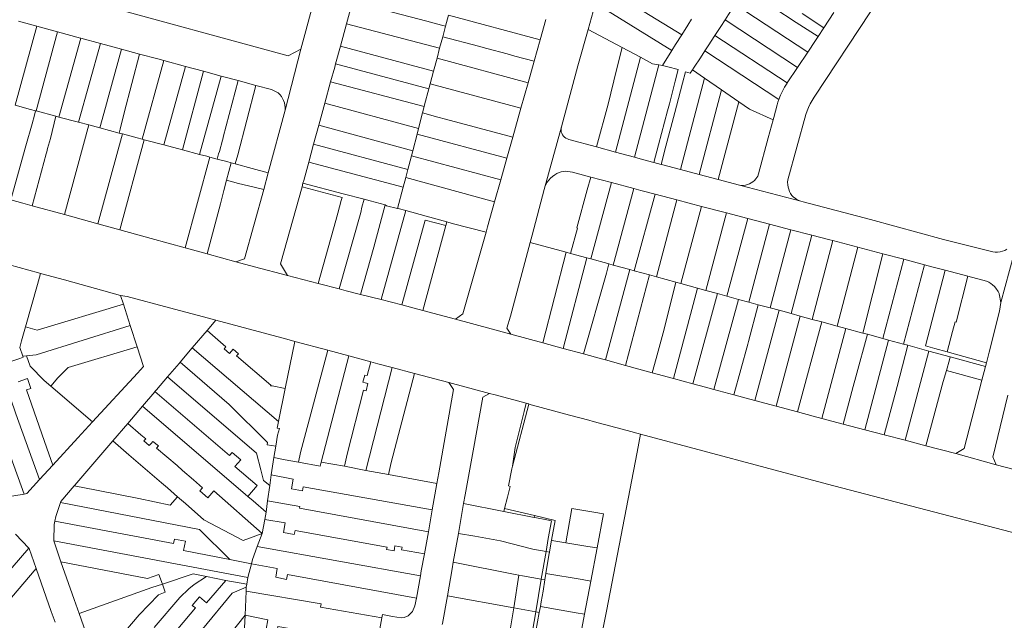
# Model space of a CAD drawing. Header units: metres. Extents: x 151449 to 154753, y 463150 to 465307.
# Tile 27 of 52: x 153570 to 153836, y 463412 to 463574. Entities that reach past the tile are written whole.
import ezdxf

# ---------------------------------------------------------------- set-up
doc = ezdxf.new("R2010")
doc.units = ezdxf.units.M
doc.layers.add('B-PV-KG-GRENS_PERCEEL-G', color=211, linetype='Continuous', lineweight=9)

msp = doc.modelspace()

# ---------------------------------------------------------------- linework, layer by layer
at = {"layer": 'B-PV-KG-GRENS_PERCEEL-G', "flags": 128}
for points in [[(153654.753, 463599.589), (153647.106, 463570.963), (153645.807, 463565.991)], [(153784.532, 463553.017), (153799.7, 463576.134), (153813.118, 463596.756), (153814.04, 463597.8), (153814.661, 463598.393), (153815.131, 463598.683), (153815.501, 463598.866), (153815.876, 463598.988), (153816.245, 463599.055)], [(153549.587, 463592.07), (153551.494, 463588.619), (153590.188, 463578.436), (153642.396, 463564.242), (153645.807, 463565.991)], [(153728.423, 463582.448), (153748.702, 463569.937)], [(153658.132, 463572.884), (153659.747, 463578.788)], [(153679.817, 463573.599), (153659.747, 463578.788)], [(153724.785, 463576.195), (153723.429, 463571.349)], [(153725.763, 463578.214), (153746.061, 463565.692)], [(153763.162, 463578.114), (153761.379, 463575.435), (153760.412, 463573.938)], [(153763.162, 463578.114), (153782.787, 463565.259)], [(153773.567, 463577.233), (153779.674, 463573.284)], [(153569.489, 463573.563), (153574.444, 463572.218)], [(153679.817, 463573.599), (153683.817, 463572.503)], [(153684.886, 463572.266), (153685.66, 463575.188)], [(153685.66, 463575.188), (153710.444, 463568.529)], [(153712.002, 463574.071), (153710.444, 463568.529)], [(153748.702, 463569.937), (153750.32, 463572.537), (153751.364, 463574.169)], [(153760.412, 463573.938), (153759.25, 463572.137), (153757.681, 463569.748)], [(153760.412, 463573.938), (153780.01, 463561.101)], [(153779.674, 463573.284), (153785.586, 463569.461)], [(153781.227, 463575.644), (153787.118, 463571.784)], [(153787.118, 463571.784), (153789.848, 463575.921)], [(153574.444, 463572.218), (153568.634, 463550.891)], [(153574.254, 463549.343), (153580.029, 463570.702)], [(153574.444, 463572.218), (153580.029, 463570.702)], [(153580.029, 463570.702), (153586.233, 463569.018), (153586.311, 463568.997)], [(153656.469, 463566.801), (153658.132, 463572.884)], [(153683.297, 463566.27), (153658.132, 463572.884)], [(153683.817, 463572.503), (153684.886, 463572.266)], [(153684.13, 463569.413), (153684.886, 463572.266)], [(153723.429, 463571.349), (153720.68, 463561.519), (153716.181, 463545.018)], [(153723.429, 463571.349), (153732.642, 463566.465)], [(153785.586, 463569.461), (153787.118, 463571.784)], [(153580.433, 463547.692), (153586.311, 463568.997)], [(153586.311, 463568.997), (153591.646, 463567.565)], [(153683.297, 463566.27), (153684.13, 463569.413)], [(153693.798, 463566.834), (153684.13, 463569.413)], [(153710.444, 463568.529), (153708.833, 463562.798)], [(153746.061, 463565.692), (153747.063, 463567.303), (153748.702, 463569.937)], [(153757.681, 463569.748), (153755.841, 463566.946), (153754.963, 463565.552)], [(153757.681, 463569.748), (153777.232, 463556.944)], [(153782.787, 463565.259), (153784.863, 463568.366), (153785.586, 463569.461)], [(153591.646, 463567.565), (153585.689, 463546.287)], [(153591.646, 463567.565), (153597.364, 463566.03)], [(153593.884, 463553.62), (153597.364, 463566.03)], [(153597.364, 463566.03), (153602.238, 463564.722)], [(153645.807, 463565.991), (153641.522, 463549.588)], [(153655.179, 463562.086), (153656.469, 463566.801)], [(153656.469, 463566.801), (153681.661, 463560.095)], [(153682.594, 463563.617), (153683.297, 463566.27)], [(153696.021, 463566.227), (153693.798, 463566.834)], [(153701.5, 463564.743), (153696.021, 463566.227)], [(153732.642, 463566.465), (153731.046, 463560.425), (153728.798, 463551.206), (153725.705, 463539.595)], [(153732.642, 463566.465), (153737.606, 463563.833)], [(153743.543, 463561.645), (153746.061, 463565.692)], [(153754.963, 463565.552), (153753.81, 463563.721), (153752.07, 463561.131), (153751.604, 463560.437)], [(153754.963, 463565.552), (153774.949, 463552.462)], [(153602.238, 463564.722), (153598.083, 463548.838)], [(153602.238, 463564.722), (153607.133, 463563.408), (153608.756, 463562.969)], [(153602.955, 463541.678), (153608.756, 463562.969)], [(153608.756, 463562.969), (153614.595, 463561.391)], [(153681.661, 463560.095), (153682.594, 463563.617)], [(153682.594, 463563.617), (153707.176, 463556.9)], [(153701.5, 463564.743), (153703.62, 463564.163)], [(153708.833, 463562.798), (153703.62, 463564.163)], [(153708.833, 463562.798), (153707.176, 463556.9)], [(153737.606, 463563.833), (153730.833, 463538.205)], [(153737.606, 463563.833), (153740.851, 463562.076), (153742.554, 463561.796)], [(153780.01, 463561.101), (153782.787, 463565.259)], [(153614.595, 463561.391), (153608.813, 463540.13)], [(153613.785, 463538.816), (153619.46, 463560.076)], [(153614.595, 463561.391), (153619.46, 463560.076)], [(153619.46, 463560.076), (153624.271, 463558.776)], [(153653.84, 463557.177), (153654.934, 463561.189), (153655.179, 463562.086)], [(153680.386, 463555.286), (153655.179, 463562.086)], [(153680.742, 463556.629), (153681.661, 463560.095)], [(153742.554, 463561.796), (153735.951, 463536.818)], [(153743.543, 463561.645), (153742.554, 463561.796)], [(153744.898, 463549.405), (153745.377, 463551.216), (153746.937, 463557.424), (153747.76, 463560.503), (153744.947, 463561.265), (153743.543, 463561.645)], [(153751.604, 463560.437), (153751.029, 463559.582), (153749.752, 463559.948), (153748.925, 463556.871), (153747.293, 463550.656), (153746.826, 463548.888)], [(153754.868, 463558.184), (153751.604, 463560.437)], [(153777.232, 463556.944), (153780.01, 463561.101)], [(153624.271, 463558.776), (153618.447, 463537.583)], [(153624.271, 463558.776), (153628.871, 463557.533)], [(153624.805, 463542.215), (153628.871, 463557.533)], [(153628.871, 463557.533), (153633.652, 463556.24)], [(153754.868, 463558.184), (153748.337, 463533.498)], [(153759.483, 463554.998), (153754.868, 463558.184)], [(153628.796, 463537.471), (153633.652, 463556.24)], [(153639.651, 463554.207), (153638.945, 463554.621), (153637.875, 463555.099), (153633.652, 463556.24)], [(153652.28, 463551.457), (153653.84, 463557.177)], [(153653.84, 463557.177), (153679.121, 463550.498)], [(153679.121, 463550.498), (153679.242, 463550.966), (153680.386, 463555.286)], [(153680.386, 463555.286), (153680.742, 463556.629)], [(153705.258, 463550.078), (153680.742, 463556.629)], [(153707.176, 463556.9), (153705.258, 463550.078)], [(153759.483, 463554.998), (153753.436, 463532.134)], [(153764.112, 463551.816), (153759.483, 463554.998)], [(153777.163, 463556.84), (153776.516, 463555.795), (153775.93, 463554.715), (153775.407, 463553.602), (153774.949, 463552.462)], [(153777.163, 463556.84), (153777.232, 463556.944)], [(153593.884, 463553.62), (153592.963, 463550.291)], [(153641.522, 463549.588), (153641.543, 463550.234), (153641.487, 463550.879), (153641.355, 463551.512), (153641.148, 463552.125), (153640.87, 463552.709), (153640.524, 463553.256), (153640.116, 463553.757), (153639.651, 463554.207)], [(153774.949, 463552.462), (153774.691, 463551.723), (153774.461, 463550.975)], [(153784.532, 463553.017), (153783.971, 463552.141), (153783.461, 463551.234), (153783.004, 463550.3), (153782.601, 463549.341), (153782.254, 463548.36)], [(153568.634, 463550.891), (153572.735, 463549.749)], [(153572.735, 463549.749), (153574.127, 463549.377)], [(153573.802, 463548.159), (153574.127, 463549.377)], [(153574.127, 463549.377), (153574.254, 463549.343)], [(153574.254, 463549.343), (153579.626, 463547.908)], [(153591.438, 463544.751), (153592.963, 463550.291)], [(153641.522, 463549.588), (153636.992, 463532.628)], [(153650.642, 463545.45), (153652.28, 463551.457)], [(153677.597, 463544.595), (153652.28, 463551.457)], [(153678.696, 463548.854), (153679.121, 463550.498)], [(153705.258, 463550.078), (153703.06, 463542.256)], [(153744.898, 463549.405), (153742.456, 463540.168)], [(153764.112, 463551.816), (153758.544, 463530.767)], [(153773.399, 463546.969), (153766.999, 463549.811), (153764.112, 463551.816)], [(153773.559, 463547.572), (153774.461, 463550.975)], [(153573.189, 463545.843), (153573.802, 463548.159)], [(153578.14, 463541.926), (153579.626, 463547.908)], [(153579.626, 463547.908), (153580.433, 463547.692)], [(153580.433, 463547.692), (153585.689, 463546.287)], [(153598.083, 463548.838), (153596.948, 463544.427)], [(153677.597, 463544.595), (153678.696, 463548.854)], [(153682.811, 463547.662), (153678.696, 463548.854)], [(153684.918, 463547.108), (153682.811, 463547.662)], [(153684.918, 463547.108), (153703.06, 463542.256)], [(153744.415, 463539.774), (153746.826, 463548.888)], [(153768.715, 463530.979), (153769.252, 463531.721), (153769.492, 463532.316), (153772.101, 463542.067), (153773.399, 463546.969)], [(153773.399, 463546.969), (153773.559, 463547.572)], [(153777.375, 463530.675), (153782.254, 463548.36)], [(153573.189, 463545.843), (153571.507, 463539.914)], [(153581.883, 463521.323), (153588.462, 463545.547)], [(153585.689, 463546.287), (153588.462, 463545.547)], [(153588.462, 463545.547), (153591.438, 463544.751)], [(153591.438, 463544.751), (153596.662, 463543.355)], [(153596.948, 463544.427), (153596.662, 463543.355)], [(153649.242, 463540.317), (153650.642, 463545.45)], [(153650.642, 463545.45), (153676.036, 463538.553)], [(153677.206, 463543.083), (153677.597, 463544.595)], [(153711.498, 463528.117), (153716.181, 463545.018)], [(153716.181, 463545.018), (153716.105, 463544.584), (153716.099, 463544.143), (153716.162, 463543.706), (153716.294, 463543.286), (153716.491, 463542.891), (153716.748, 463542.532), (153717.058, 463542.219), (153717.414, 463541.959), (153717.807, 463541.758), (153718.226, 463541.622)], [(153577.36, 463539.176), (153578.14, 463541.926)], [(153590.932, 463518.836), (153597.586, 463543.109)], [(153596.662, 463543.355), (153597.586, 463543.109)], [(153603.482, 463541.538), (153596.896, 463517.197)], [(153597.586, 463543.109), (153601.588, 463542.039), (153602.955, 463541.678)], [(153602.955, 463541.678), (153603.482, 463541.538)], [(153603.482, 463541.538), (153608.813, 463540.13)], [(153623.767, 463538.415), (153624.588, 463541.421)], [(153624.805, 463542.215), (153624.771, 463542.09), (153624.588, 463541.421)], [(153676.036, 463538.553), (153677.206, 463543.083)], [(153677.206, 463543.083), (153701.449, 463536.527)], [(153703.06, 463542.256), (153701.449, 463536.527)], [(153718.226, 463541.622), (153725.705, 463539.595)], [(153571.331, 463539.258), (153567.451, 463525.263)], [(153571.331, 463539.258), (153571.507, 463539.914)], [(153577.36, 463539.176), (153577.156, 463538.295)], [(153608.813, 463540.13), (153613.785, 463538.816)], [(153613.785, 463538.816), (153618.447, 463537.583)], [(153647.934, 463535.52), (153649.242, 463540.317)], [(153674.737, 463533.549), (153649.242, 463540.317)], [(153725.705, 463539.595), (153730.833, 463538.205)], [(153742.456, 463540.168), (153741.197, 463535.407)], [(153744.415, 463539.774), (153743.123, 463534.892)], [(153573.194, 463523.711), (153577.004, 463537.732)], [(153577.156, 463538.295), (153577.004, 463537.732)], [(153614.532, 463512.333), (153621.157, 463536.867)], [(153618.447, 463537.583), (153620.4, 463537.067), (153621.157, 463536.867)], [(153621.157, 463536.867), (153623.208, 463536.325)], [(153623.582, 463537.74), (153623.208, 463536.325)], [(153623.208, 463536.325), (153625.768, 463535.648)], [(153623.767, 463538.415), (153623.582, 463537.74)], [(153628.072, 463535.028), (153628.796, 463537.471)], [(153674.737, 463533.549), (153675, 463534.54), (153675.685, 463537.193)], [(153675.685, 463537.193), (153676.036, 463538.553)], [(153699.81, 463530.695), (153675.685, 463537.193)], [(153701.449, 463536.527), (153699.81, 463530.695)], [(153730.833, 463538.205), (153735.951, 463536.818)], [(153735.951, 463536.818), (153738.145, 463536.223), (153741.197, 463535.407)], [(153625.733, 463530.66), (153626.925, 463535.337)], [(153625.768, 463535.648), (153626.925, 463535.337)], [(153626.925, 463535.337), (153628.072, 463535.028)], [(153628.072, 463535.028), (153632.656, 463533.795)], [(153632.656, 463533.795), (153636.992, 463532.628)], [(153646.581, 463530.56), (153647.934, 463535.52)], [(153647.934, 463535.52), (153673.462, 463528.743)], [(153674.144, 463531.315), (153674.737, 463533.549)], [(153743.123, 463534.892), (153741.197, 463535.407)], [(153743.248, 463534.859), (153743.123, 463534.892)], [(153743.248, 463534.859), (153748.337, 463533.498)], [(153748.337, 463533.498), (153753.436, 463532.134)], [(153636.992, 463532.628), (153635.8, 463528.123)], [(153673.462, 463528.743), (153674.144, 463531.315)], [(153674.144, 463531.315), (153698.146, 463524.772)], [(153714.993, 463532.436), (153714.38, 463532.071), (153713.807, 463531.646), (153713.28, 463531.165), (153712.804, 463530.634), (153712.384, 463530.057), (153712.024, 463529.442), (153711.727, 463528.793), (153711.498, 463528.117)], [(153719.164, 463532.761), (153718.57, 463532.908), (153717.965, 463532.992), (153717.353, 463533.01), (153716.743, 463532.962), (153716.142, 463532.85), (153715.557, 463532.674), (153714.993, 463532.436)], [(153724.146, 463531.434), (153719.164, 463532.761)], [(153720.401, 463517.712), (153723.192, 463527.992), (153724.146, 463531.434)], [(153724.146, 463531.434), (153729.713, 463529.95)], [(153753.436, 463532.134), (153758.544, 463530.767)], [(153758.544, 463530.767), (153764.279, 463529.233)], [(153764.279, 463529.233), (153764.831, 463529.187), (153765.384, 463529.204), (153765.932, 463529.285), (153766.467, 463529.427), (153766.982, 463529.63), (153767.47, 463529.89), (153767.926, 463530.205), (153768.343, 463530.569), (153768.715, 463530.979)], [(153625.005, 463527.803), (153625.733, 463530.66)], [(153628.961, 463529.725), (153625.733, 463530.66)], [(153635.8, 463528.123), (153630.557, 463509.365), (153628.245, 463508.539)], [(153635.8, 463528.123), (153631.624, 463529.101), (153628.961, 463529.725)], [(153646.106, 463528.846), (153640.321, 463507.98), (153642.149, 463504.851)], [(153646.372, 463529.806), (153646.106, 463528.846)], [(153646.106, 463528.846), (153656.923, 463525.948)], [(153646.581, 463530.56), (153646.372, 463529.806)], [(153662.879, 463525.466), (153657.192, 463526.961), (153646.372, 463529.806)], [(153671.941, 463523.006), (153673.462, 463528.743)], [(153699.81, 463530.695), (153698.146, 463524.772)], [(153707.733, 463513.759), (153708.262, 463515.763), (153711.498, 463528.117)], [(153724.149, 463509.321), (153729.713, 463529.95)], [(153729.713, 463529.95), (153735.763, 463528.338)], [(153735.763, 463528.338), (153730.197, 463507.681)], [(153735.763, 463528.338), (153737.65, 463527.835), (153741.543, 463526.817)], [(153780.893, 463524.954), (153764.279, 463529.233)], [(153777.375, 463530.675), (153777.329, 463530.037), (153777.355, 463529.398), (153777.45, 463528.766), (153777.615, 463528.148), (153777.847, 463527.553), (153778.144, 463526.986), (153778.501, 463526.456)], [(153625.005, 463527.803), (153624.042, 463524.242)], [(153656.923, 463525.948), (153656.705, 463525.134)], [(153662.308, 463523.296), (153662.879, 463525.466)], [(153664.51, 463525.037), (153662.879, 463525.466)], [(153735.846, 463506.134), (153741.543, 463526.817)], [(153741.543, 463526.817), (153747.351, 463525.299)], [(153778.501, 463526.456), (153778.914, 463526.062), (153779.364, 463525.712), (153779.848, 463525.408), (153780.359, 463525.155), (153780.893, 463524.954)], [(153573.194, 463523.711), (153570.669, 463524.405), (153567.451, 463525.263)], [(153581.883, 463521.323), (153573.194, 463523.711)], [(153624.042, 463524.242), (153620.487, 463510.685)], [(153656.705, 463525.134), (153655.788, 463521.714)], [(153661.985, 463521.913), (153662.308, 463523.296)], [(153664.51, 463525.037), (153668.549, 463523.949)], [(153668.549, 463523.949), (153665.512, 463512.466)], [(153668.977, 463523.706), (153668.549, 463523.949)], [(153671.941, 463523.006), (153668.977, 463523.706)], [(153672.077, 463522.974), (153671.941, 463523.006)], [(153674.12, 463522.406), (153672.077, 463522.974)], [(153698.146, 463524.772), (153696.248, 463518.021), (153695.83, 463516.552)], [(153747.351, 463525.299), (153741.911, 463504.472)], [(153747.351, 463525.299), (153754.078, 463523.541)], [(153748.433, 463502.686), (153754.078, 463523.541)], [(153754.078, 463523.541), (153760.816, 463521.779)], [(153781.523, 463524.792), (153780.893, 463524.954)], [(153781.523, 463524.792), (153799.69, 463519.974), (153819.421, 463514.602), (153832.746, 463511.207)], [(153590.932, 463518.836), (153581.883, 463521.323)], [(153655.243, 463519.678), (153655.788, 463521.714)], [(153661.985, 463521.913), (153656.132, 463501.232)], [(153674.12, 463522.406), (153667.532, 463498.364)], [(153685.236, 463519.317), (153679.658, 463520.867), (153674.12, 463522.406)], [(153760.816, 463521.779), (153755.255, 463500.817)], [(153760.816, 463521.779), (153766.53, 463520.286)], [(153766.53, 463520.286), (153760.897, 463499.255)], [(153766.53, 463520.286), (153772.385, 463518.755)], [(153596.896, 463517.197), (153590.932, 463518.836)], [(153655.243, 463519.678), (153650.491, 463502.692)], [(153679.374, 463519.833), (153673.076, 463496.906)], [(153684.969, 463518.333), (153678.746, 463495.391)], [(153679.374, 463519.833), (153684.969, 463518.333)], [(153685.236, 463519.317), (153684.969, 463518.333)], [(153695.83, 463516.552), (153686.656, 463518.922), (153685.236, 463519.317)], [(153720.556, 463517.671), (153718.664, 463510.804)], [(153720.556, 463517.671), (153720.401, 463517.712)], [(153766.862, 463497.645), (153772.385, 463518.755)], [(153772.385, 463518.755), (153778.205, 463517.234)], [(153614.532, 463512.333), (153605.315, 463514.883), (153596.896, 463517.197)], [(153695.83, 463516.552), (153691.151, 463500.125), (153689.575, 463494.511)], [(153778.205, 463517.234), (153772.601, 463496.101)], [(153778.205, 463517.234), (153783.908, 463515.743)], [(153778.285, 463494.56), (153783.908, 463515.743)], [(153783.908, 463515.743), (153788.729, 463514.483), (153789.519, 463514.275)], [(153839.603, 463514.879), (153834.963, 463497.544)], [(153620.487, 463510.685), (153614.532, 463512.333)], [(153665.512, 463512.466), (153661.918, 463499.74)], [(153702.543, 463488.952), (153701.468, 463490.648), (153702.474, 463493.842), (153707.733, 463513.759)], [(153707.733, 463513.759), (153717.448, 463511.133)], [(153789.519, 463514.275), (153783.991, 463492.992)], [(153789.519, 463514.275), (153796.313, 463512.489)], [(153790.726, 463491.161), (153796.313, 463512.489)], [(153796.313, 463512.489), (153803.087, 463510.709)], [(153628.245, 463508.539), (153620.487, 463510.685)], [(153717.448, 463511.133), (153711.137, 463486.627)], [(153716.711, 463485.119), (153723.095, 463509.606)], [(153717.448, 463511.133), (153718.664, 463510.804)], [(153718.664, 463510.804), (153723.095, 463509.606)], [(153723.095, 463509.606), (153724.149, 463509.321)], [(153803.087, 463510.709), (153797.618, 463489.287)], [(153803.087, 463510.709), (153808.738, 463509.223)], [(153832.746, 463511.207), (153833.403, 463511.144), (153834.064, 463511.156), (153834.718, 463511.243), (153835.359, 463511.404), (153835.976, 463511.637), (153836.564, 463511.938)], [(153567.085, 463507.719), (153574.917, 463505.577)], [(153642.149, 463504.851), (153633.235, 463507.158), (153628.245, 463508.539)], [(153724.149, 463509.321), (153728.744, 463508.079), (153729.035, 463507.999)], [(153728.841, 463507.281), (153728.34, 463505.454)], [(153728.841, 463507.281), (153729.035, 463507.999)], [(153729.035, 463507.999), (153730.197, 463507.681)], [(153730.197, 463507.681), (153734.663, 463506.458)], [(153803.039, 463487.813), (153808.738, 463509.223)], [(153814.298, 463507.761), (153808.608, 463486.3)], [(153808.738, 463509.223), (153814.298, 463507.761)], [(153814.298, 463507.761), (153816.688, 463507.133), (153819.877, 463506.286)], [(153574.613, 463502.415), (153575.455, 463505.43)], [(153574.917, 463505.577), (153575.455, 463505.43)], [(153575.455, 463505.43), (153581.892, 463503.67), (153597.084, 463499.471)], [(153642.149, 463504.851), (153650.491, 463502.692)], [(153728.34, 463505.454), (153722.127, 463483.654)], [(153728.131, 463482.027), (153734.663, 463506.458)], [(153740.026, 463504.989), (153733.507, 463480.56)], [(153734.663, 463506.458), (153735.846, 463506.134)], [(153735.846, 463506.134), (153740.026, 463504.989)], [(153740.026, 463504.989), (153741.911, 463504.472)], [(153741.911, 463504.472), (153747.108, 463503.049)], [(153819.877, 463506.286), (153814.546, 463485.851)], [(153819.877, 463506.286), (153826.063, 463504.642)], [(153826.063, 463504.642), (153822.887, 463492.241), (153822.557, 463492.328)], [(153831.079, 463503.309), (153826.063, 463504.642)], [(153574.613, 463502.415), (153571.405, 463490.934)], [(153650.491, 463502.692), (153656.132, 463501.232)], [(153747.108, 463503.049), (153743.937, 463490.297)], [(153752.929, 463501.454), (153746.496, 463477.014)], [(153747.108, 463503.049), (153748.433, 463502.686)], [(153748.433, 463502.686), (153752.929, 463501.454)], [(153752.929, 463501.454), (153755.255, 463500.817)], [(153833.617, 463501.406), (153833.195, 463501.889), (153832.724, 463502.325), (153832.211, 463502.71), (153831.661, 463503.039), (153831.079, 463503.309)], [(153597.084, 463499.471), (153598.829, 463499.153)], [(153597.084, 463499.471), (153597.839, 463497.129)], [(153610.267, 463496.104), (153598.829, 463499.153)], [(153656.132, 463501.232), (153657.999, 463500.748), (153661.918, 463499.74)], [(153661.918, 463499.74), (153667.532, 463498.364)], [(153751.707, 463475.592), (153758.386, 463499.95)], [(153755.255, 463500.817), (153758.386, 463499.95)], [(153758.386, 463499.95), (153760.897, 463499.255)], [(153760.897, 463499.255), (153764.037, 463498.404)], [(153834.23, 463500.535), (153833.617, 463501.406)], [(153834.23, 463500.535), (153834.465, 463500)], [(153834.963, 463497.544), (153834.511, 463499.875), (153834.465, 463500)], [(153571.405, 463490.934), (153574.527, 463490.076), (153597.839, 463497.129)], [(153597.839, 463497.129), (153599.703, 463491.35)], [(153667.532, 463498.364), (153673.076, 463496.906)], [(153673.076, 463496.906), (153678.746, 463495.391)], [(153764.037, 463498.404), (153757.407, 463474.043)], [(153764.037, 463498.404), (153766.862, 463497.645)], [(153766.777, 463486.997), (153769.402, 463496.961)], [(153766.862, 463497.645), (153769.402, 463496.961)], [(153769.402, 463496.961), (153772.601, 463496.101)], [(153831.043, 463481.213), (153831.807, 463484.135), (153834.617, 463495.194), (153834.963, 463497.544)], [(153610.267, 463496.104), (153622.19, 463492.933)], [(153678.746, 463495.391), (153687.567, 463493.004)], [(153689.575, 463494.511), (153687.567, 463493.004)], [(153774.997, 463495.457), (153768.485, 463471.053)], [(153772.601, 463496.101), (153774.997, 463495.457)], [(153774.256, 463469.496), (153780.758, 463493.88)], [(153774.997, 463495.457), (153776.022, 463495.181), (153778.285, 463494.56)], [(153778.285, 463494.56), (153780.758, 463493.88)], [(153780.758, 463493.88), (153783.991, 463492.992)], [(153571.405, 463490.934), (153570.35, 463487.159)], [(153599.703, 463491.35), (153574.275, 463483.424), (153571.66, 463483.158)], [(153599.703, 463491.35), (153601.565, 463485.575)], [(153620.459, 463489.969), (153622.836, 463492.759)], [(153622.19, 463492.933), (153622.836, 463492.759)], [(153622.836, 463492.759), (153641.988, 463487.608), (153644.141, 463487.031)], [(153687.567, 463493.004), (153702.543, 463488.952)], [(153786.569, 463492.291), (153779.989, 463467.949)], [(153783.991, 463492.992), (153786.569, 463492.291)], [(153786.569, 463492.291), (153790.726, 463491.161)], [(153790.726, 463491.161), (153793.047, 463490.53)], [(153822.557, 463492.328), (153821.869, 463489.726)], [(153616.465, 463485.281), (153620.439, 463489.946)], [(153620.439, 463489.946), (153620.459, 463489.969)], [(153620.459, 463489.969), (153625.544, 463485.591), (153625.053, 463485.023), (153626.495, 463483.771), (153627.471, 463484.895), (153628.913, 463483.644), (153628.443, 463483.098), (153637.664, 463475.2)], [(153711.137, 463486.627), (153702.543, 463488.952)], [(153741.81, 463482.371), (153743.937, 463490.297)], [(153793.047, 463490.53), (153786.554, 463466.195)], [(153793.047, 463490.53), (153797.618, 463489.287)], [(153795.741, 463477.442), (153798.87, 463488.947)], [(153797.618, 463489.287), (153798.87, 463488.947)], [(153798.87, 463488.947), (153803.039, 463487.813)], [(153821.869, 463489.726), (153820.416, 463484.225)], [(153569.855, 463485.388), (153570.35, 463487.159)], [(153601.565, 463485.575), (153582.922, 463479.985), (153580.153, 463477.168), (153578.278, 463474.941)], [(153601.565, 463485.575), (153603.276, 463480.27)], [(153644.199, 463487.015), (153641.575, 463474.324)], [(153644.141, 463487.031), (153644.199, 463487.015)], [(153644.199, 463487.015), (153653.052, 463484.643)], [(153716.711, 463485.119), (153711.137, 463486.627)], [(153762.801, 463472.587), (153766.558, 463486.253)], [(153766.777, 463486.997), (153766.558, 463486.253)], [(153798.178, 463463.147), (153804.578, 463487.395)], [(153803.039, 463487.813), (153804.578, 463487.395)], [(153804.578, 463487.395), (153808.608, 463486.3)], [(153809.81, 463485.973), (153807.62, 463477.637)], [(153808.608, 463486.3), (153809.81, 463485.973)], [(153809.81, 463485.973), (153815.514, 463484.422)], [(153814.546, 463485.851), (153817.143, 463485.153)], [(153570.671, 463483.058), (153569.855, 463485.388)], [(153571.66, 463483.158), (153570.671, 463483.058)], [(153570.781, 463482.744), (153570.671, 463483.058)], [(153578.278, 463474.941), (153576.462, 463476.491), (153572.651, 463480.368), (153571.66, 463483.158)], [(153613.14, 463481.378), (153616.465, 463485.281)], [(153616.465, 463485.281), (153639.735, 463465.385)], [(153653.052, 463484.643), (153645.702, 463456.963), (153645.179, 463454.369)], [(153651.269, 463454.402), (153658.759, 463483.114)], [(153653.052, 463484.643), (153658.759, 463483.114)], [(153658.759, 463483.114), (153664.664, 463481.531)], [(153722.127, 463483.654), (153716.711, 463485.119)], [(153728.131, 463482.027), (153727.056, 463482.321), (153722.127, 463483.654)], [(153809.065, 463460.293), (153815.514, 463484.422)], [(153815.514, 463484.422), (153821.278, 463482.855)], [(153820.416, 463484.225), (153817.143, 463485.153)], [(153831.043, 463481.213), (153820.416, 463484.225)], [(153821.084, 463482.093), (153821.278, 463482.855)], [(153821.278, 463482.855), (153830.796, 463480.267)], [(153564.23, 463480.448), (153568.776, 463467.437), (153575.199, 463449.681)], [(153567.451, 463481.577), (153569.888, 463482.431)], [(153569.888, 463482.431), (153570.781, 463482.744)], [(153589.53, 463465.328), (153601.69, 463478.465), (153603.276, 463480.27)], [(153609.752, 463477.422), (153612.88, 463481.073), (153613.14, 463481.378)], [(153613.14, 463481.378), (153626.459, 463469.981), (153636.784, 463459.726), (153636.679, 463459.096), (153639.006, 463458.681)], [(153663.709, 463477.784), (153664.664, 463481.531)], [(153664.664, 463481.531), (153666.62, 463481.007), (153670.442, 463479.995)], [(153733.507, 463480.56), (153728.131, 463482.027)], [(153740.767, 463478.578), (153733.507, 463480.56)], [(153740.767, 463478.578), (153741.81, 463482.371)], [(153821.084, 463482.093), (153820.241, 463479.162)], [(153830.796, 463480.267), (153829.831, 463476.574)], [(153831.043, 463481.213), (153830.796, 463480.267)], [(153570.989, 463445.758), (153563.746, 463465.699), (153562.012, 463470.491), (153563.245, 463470.924), (153562.264, 463473.68), (153559.884, 463472.812), (153558.82, 463475.724), (153557.728, 463478.776)], [(153663.709, 463477.784), (153663.065, 463477.924), (153662.533, 463476.02), (153663.214, 463475.843)], [(153663.346, 463452.168), (153670.442, 463479.995)], [(153676.532, 463478.383), (153670.202, 463454.286), (153669.508, 463451.028)], [(153670.442, 463479.995), (153676.532, 463478.383)], [(153676.532, 463478.383), (153685.741, 463475.946)], [(153746.496, 463477.014), (153740.767, 463478.578)], [(153806.921, 463474.855), (153807.62, 463477.637)], [(153820.241, 463479.162), (153819.388, 463476.196)], [(153820.241, 463479.162), (153829.831, 463476.574)], [(153569.404, 463476.116), (153571.952, 463476.984)], [(153571.952, 463476.984), (153572.855, 463474.34), (153571.677, 463473.936)], [(153578.278, 463474.941), (153589.53, 463465.328)], [(153606.37, 463473.475), (153606.77, 463473.942), (153609.752, 463477.422)], [(153609.752, 463477.422), (153633.844, 463456.856), (153634.96, 463452.306), (153635.664, 463449.436), (153637.394, 463448.052)], [(153637.664, 463475.2), (153637.635, 463475.057)], [(153637.635, 463475.057), (153638.034, 463474.978)], [(153638.04, 463475.031), (153638.034, 463474.978)], [(153638.04, 463475.031), (153641.575, 463474.324)], [(153663.214, 463475.843), (153663.933, 463475.656), (153663.401, 463473.696), (153662.709, 463473.862)], [(153685.741, 463475.946), (153687.084, 463474.012), (153683.1, 463451.528), (153682.578, 463448.611)], [(153685.741, 463475.946), (153696.748, 463472.987)], [(153751.707, 463475.592), (153746.496, 463477.014)], [(153757.407, 463474.043), (153755.143, 463474.654), (153751.707, 463475.592)], [(153795.01, 463474.808), (153795.741, 463477.442)], [(153806.921, 463474.855), (153803.39, 463461.781)], [(153819.388, 463476.196), (153814.673, 463458.822)], [(153829.831, 463476.574), (153825.007, 463458.12), (153822.794, 463456.693)], [(153578.763, 463453.588), (153577.162, 463458.185), (153571.677, 463473.936)], [(153602.97, 463469.501), (153606.326, 463473.423)], [(153606.326, 463473.423), (153606.37, 463473.475)], [(153606.37, 463473.475), (153626.527, 463456.224)], [(153641.575, 463474.324), (153639.735, 463465.385)], [(153657.615, 463453.265), (153658.287, 463456.513), (153662.709, 463473.862)], [(153696.748, 463472.987), (153694.951, 463471.996), (153692.317, 463457.49)], [(153696.748, 463472.987), (153698.29, 463472.572), (153706.679, 463470.298)], [(153762.801, 463472.587), (153757.407, 463474.043)], [(153768.485, 463471.053), (153762.801, 463472.587)], [(153792.35, 463464.675), (153795.01, 463474.808)], [(153836.859, 463472.488), (153834.727, 463463.894), (153832.842, 463456.085), (153832.745, 463455.82), (153833.699, 463453.709)], [(153707.382, 463470.108), (153702.942, 463453.294)], [(153706.679, 463470.298), (153706.121, 463468.054)], [(153706.679, 463470.298), (153707.352, 463470.116)], [(153707.352, 463470.116), (153707.382, 463470.108)], [(153707.382, 463470.108), (153718.423, 463467.113)], [(153774.256, 463469.496), (153768.485, 463471.053)], [(153599.001, 463464.862), (153602.97, 463469.501)], [(153602.97, 463469.501), (153631.496, 463445.081)], [(153706.121, 463468.054), (153703.698, 463458.307), (153702.942, 463453.294)], [(153718.423, 463467.113), (153723.57, 463465.717)], [(153779.989, 463467.949), (153774.256, 463469.496)], [(153786.554, 463466.195), (153784.213, 463466.809), (153779.989, 463467.949)], [(153578.763, 463453.588), (153585.491, 463460.964), (153589.53, 463465.328)], [(153594.989, 463460.173), (153599.001, 463464.862)], [(153599.001, 463464.862), (153602.574, 463461.808)], [(153639.735, 463465.385), (153639.367, 463463.578), (153639.988, 463463.471), (153639.526, 463461.645), (153639.006, 463458.681)], [(153723.57, 463465.717), (153724.762, 463465.394), (153733.95, 463462.93)], [(153792.35, 463464.675), (153786.554, 463466.195)], [(153798.178, 463463.147), (153792.35, 463464.675)], [(153602.574, 463461.808), (153603.874, 463460.698)], [(153725.792, 463401.145), (153728.352, 463414.144), (153736.682, 463457.059), (153737.59, 463461.954)], [(153733.95, 463462.93), (153737.59, 463461.954)], [(153737.59, 463461.954), (153788.142, 463448.475), (153851.995, 463431.729), (153855.552, 463430.753)], [(153803.39, 463461.781), (153798.178, 463463.147)], [(153809.065, 463460.293), (153803.39, 463461.781)], [(153584.716, 463448.166), (153594.946, 463460.123)], [(153594.946, 463460.123), (153594.989, 463460.173)], [(153612.485, 463445.038), (153609.715, 463447.449), (153608.183, 463448.781), (153599.305, 463456.382), (153594.989, 463460.173)], [(153603.874, 463460.698), (153603.379, 463460.109), (153604.848, 463458.873), (153605.334, 463459.451)], [(153605.334, 463459.451), (153605.807, 463460.013), (153607.284, 463458.771), (153606.801, 463458.197)], [(153814.673, 463458.822), (153809.065, 463460.293)], [(153606.801, 463458.197), (153612.334, 463453.47)], [(153626.527, 463456.224), (153627.201, 463457.024), (153629.549, 463455.027), (153627.994, 463453.199)], [(153639.006, 463458.681), (153638.469, 463455.624)], [(153692.317, 463457.49), (153690.195, 463445.525), (153689.783, 463443.186)], [(153822.794, 463456.693), (153814.673, 463458.822)], [(153822.794, 463456.693), (153833.699, 463453.709)], [(153575.199, 463449.681), (153578.763, 463453.588)], [(153637.804, 463450.939), (153638.469, 463455.624)], [(153638.469, 463455.624), (153641.551, 463455.059), (153645.179, 463454.369)], [(153645.179, 463454.369), (153650.973, 463453.267), (153651.269, 463454.402)], [(153651.269, 463454.402), (153657.615, 463453.265)], [(153833.699, 463453.709), (153840.934, 463451.781)], [(153612.334, 463453.47), (153613.847, 463452.146), (153616.796, 463449.61), (153619.2, 463447.486)], [(153627.994, 463453.199), (153634.032, 463448.064)], [(153637.394, 463448.052), (153637.804, 463450.939)], [(153681.3, 463441.476), (153646.449, 463447.747), (153646.223, 463446.68), (153643.227, 463447.156), (153643.675, 463449.76), (153637.804, 463450.939)], [(153657.615, 463453.265), (153663.346, 463452.168)], [(153663.346, 463452.168), (153669.508, 463451.028)], [(153669.508, 463451.028), (153682.578, 463448.611)], [(153701.627, 463444.931), (153702.387, 463447.833), (153701.922, 463447.955), (153702.837, 463452.601)], [(153702.942, 463453.294), (153702.837, 463452.601)], [(153570.989, 463445.758), (153571.729, 463445.877), (153575.199, 463449.681)], [(153682.578, 463448.611), (153681.3, 463441.476)], [(153565.479, 463444.872), (153570.989, 463445.758)], [(153580.851, 463443.452), (153580.962, 463443.778), (153584.584, 463448.012)], [(153584.584, 463448.012), (153584.716, 463448.166)], [(153590.565, 463446.839), (153584.584, 463448.012)], [(153590.565, 463446.839), (153601.983, 463444.599)], [(153618.483, 463446.668), (153619.2, 463447.486)], [(153620.64, 463444.78), (153618.483, 463446.668)], [(153620.64, 463444.78), (153622.254, 463446.624)], [(153635.36, 463435.138), (153622.254, 463446.624)], [(153631.496, 463445.081), (153634.032, 463448.064)], [(153636.812, 463443.951), (153637.394, 463448.052)], [(153579.335, 463438.467), (153579.569, 463439.667), (153580.851, 463443.452)], [(153580.851, 463443.452), (153618.379, 463436.21), (153626.562, 463428.064)], [(153601.983, 463444.599), (153610.518, 463442.778)], [(153612.485, 463445.038), (153610.518, 463442.778)], [(153635.36, 463435.138), (153630.17, 463433.185), (153619.622, 463438.8), (153614.617, 463443.183), (153612.485, 463445.038)], [(153631.496, 463445.081), (153632.877, 463443.899)], [(153632.877, 463443.899), (153636.379, 463440.901)], [(153636.379, 463440.901), (153636.812, 463443.951)], [(153680.242, 463435.569), (153645.391, 463441.994), (153645.475, 463442.414), (153636.812, 463443.951)], [(153689.783, 463443.186), (153688.356, 463435.076)], [(153689.783, 463443.186), (153700.65, 463441.06)], [(153701.627, 463444.931), (153700.852, 463441.861)], [(153636.379, 463440.901), (153636.023, 463438.89)], [(153681.3, 463441.476), (153680.242, 463435.569)], [(153700.844, 463441.829), (153700.65, 463441.06)], [(153700.65, 463441.06), (153708.835, 463439.459)], [(153700.852, 463441.861), (153700.844, 463441.829)], [(153700.852, 463441.861), (153708.918, 463439.966)], [(153724.932, 463440.838), (153719.027, 463441.865), (153717.42, 463432.614), (153717.415, 463432.585)], [(153724.932, 463440.838), (153727.603, 463440.374)], [(153727.603, 463440.374), (153725.871, 463431.253)], [(153579.014, 463433.086), (153579.156, 463437.553), (153579.335, 463438.467)], [(153579.335, 463438.467), (153611.368, 463432.383), (153611.638, 463433.58), (153614.628, 463433.047), (153614.096, 463430.499), (153626.562, 463428.064)], [(153636.023, 463438.89), (153635.36, 463435.138)], [(153636.023, 463438.89), (153641.537, 463437.962), (153641.117, 463435.386), (153644.001, 463434.854), (153644.216, 463435.887), (153669.11, 463431.433)], [(153708.909, 463439.909), (153708.844, 463439.514), (153708.835, 463439.459)], [(153708.835, 463439.459), (153709.444, 463439.34)], [(153708.918, 463439.966), (153708.909, 463439.909)], [(153714.483, 463438.659), (153708.918, 463439.966)], [(153709.444, 463439.34), (153712.216, 463438.798)], [(153713.519, 463438.543), (153712.629, 463433.717), (153712.037, 463430.247)], [(153712.216, 463438.798), (153713.519, 463438.543)], [(153714.483, 463438.659), (153713.526, 463433.27)], [(153572.274, 463431.162), (153568.682, 463434.941)], [(153634.031, 463431.573), (153635.36, 463435.138)], [(153680.242, 463435.569), (153679.178, 463429.632)], [(153688.356, 463435.076), (153686.995, 463427.342)], [(153688.356, 463435.076), (153692.796, 463434.365), (153699.699, 463433.075), (153708.504, 463430.881), (153712.037, 463430.247)], [(153579.014, 463433.086), (153631.504, 463423.164)], [(153580.97, 463427.477), (153579.014, 463433.086)], [(153712.957, 463430.082), (153713.448, 463432.831), (153713.526, 463433.27)], [(153713.526, 463433.27), (153713.609, 463433.255)], [(153713.609, 463433.255), (153717.415, 463432.585)], [(153717.415, 463432.585), (153723.337, 463431.62)], [(153558.721, 463415.469), (153572.274, 463431.162)], [(153574.283, 463425.639), (153572.378, 463431.052), (153572.274, 463431.162)], [(153632.454, 463426.913), (153632.711, 463428.03), (153634.031, 463431.573)], [(153634.031, 463431.573), (153678.097, 463423.616)], [(153669.11, 463431.433), (153668.973, 463430.744), (153670.989, 463430.408), (153671.107, 463431.076)], [(153671.107, 463431.076), (153671.22, 463431.784), (153673.173, 463431.444), (153673.03, 463430.732)], [(153673.03, 463430.732), (153679.178, 463429.632)], [(153679.178, 463429.632), (153678.347, 463424.993), (153678.097, 463423.616)], [(153712.037, 463430.247), (153710.763, 463422.779)], [(153712.022, 463424.323), (153712.803, 463429.218), (153712.957, 463430.082)], [(153712.037, 463430.247), (153712.91, 463430.09)], [(153712.957, 463430.082), (153712.91, 463430.09)], [(153723.337, 463431.62), (153725.871, 463431.253)], [(153725.871, 463431.253), (153724.16, 463422.25)], [(153580.97, 463427.477), (153604.38, 463422.939), (153607.46, 463424.003), (153608.384, 463421.387)], [(153585.854, 463413.506), (153584.546, 463417.226), (153580.97, 463427.477)], [(153626.562, 463428.064), (153632.454, 463426.913)], [(153686.995, 463427.342), (153686.683, 463425.572), (153685.375, 463418.277)], [(153686.995, 463427.342), (153703.731, 463423.983)], [(153574.283, 463425.639), (153557.749, 463406.392), (153558.635, 463404.016)], [(153579.386, 463411.153), (153578.358, 463414.061), (153574.283, 463425.639)], [(153632.454, 463426.913), (153631.504, 463423.164)], [(153677.01, 463417.623), (153642.178, 463424.018), (153641.94, 463422.664), (153638.99, 463423.281), (153639.41, 463425.633), (153632.454, 463426.913)], [(153711.748, 463422.61), (153712.022, 463424.323)], [(153712.022, 463424.323), (153721.78, 463422.656)], [(153608.384, 463421.387), (153616.682, 463424.227), (153620.319, 463423.52)], [(153613.122, 463417.84), (153615.551, 463420.117), (153617.002, 463421.289), (153620.319, 463423.52)], [(153617.293, 463414.963), (153616.454, 463415.675), (153618.399, 463417.98), (153620.326, 463416.351), (153625.526, 463422.406)], [(153625.526, 463422.406), (153620.319, 463423.52)], [(153625.526, 463422.406), (153631.161, 463421.414)], [(153631.504, 463423.164), (153631.161, 463421.414)], [(153678.097, 463423.616), (153677.01, 463417.623)], [(153704.728, 463423.812), (153703.313, 463414.998)], [(153703.731, 463423.983), (153704.728, 463423.812)], [(153704.728, 463423.812), (153705.723, 463423.642), (153710.763, 463422.779)], [(153710.763, 463422.779), (153709.25, 463413.913)], [(153710.507, 463415.371), (153710.737, 463416.658), (153711.26, 463419.555), (153711.748, 463422.61)], [(153710.763, 463422.779), (153711.748, 463422.61)], [(153721.78, 463422.656), (153724.16, 463422.25)], [(153724.16, 463422.25), (153722.466, 463413.332)], [(153585.854, 463413.506), (153605.556, 463420.482), (153608.384, 463421.387)], [(153590.754, 463399.793), (153602.104, 463413.15), (153607.345, 463418.494), (153609.15, 463419.215), (153608.384, 463421.387)], [(153603.19, 463389.792), (153627.274, 463418.963), (153630.993, 463420.56)], [(153630.997, 463419.53), (153630.715, 463412.997)], [(153631.161, 463421.414), (153630.993, 463420.56)], [(153630.993, 463420.56), (153630.997, 463419.53)], [(153667.665, 463412.287), (153651.103, 463415.223), (153651.242, 463416.082), (153630.997, 463419.53)], [(153606.148, 463409.731), (153613.122, 463417.84)], [(153677.01, 463417.623), (153676.635, 463415.553), (153675.988, 463414.024), (153674.823, 463412.841), (153673.693, 463412.392), (153672.919, 463412.332), (153670.598, 463412.689), (153667.825, 463413.196), (153667.665, 463412.287)], [(153685.375, 463418.277), (153684.036, 463410.805), (153683.989, 463410.543)], [(153703.313, 463414.998), (153685.375, 463418.277)], [(153602.558, 463397.46), (153617.293, 463414.963)], [(153703.313, 463414.998), (153702.103, 463407.457)], [(153703.313, 463414.998), (153709.25, 463413.913)], [(153709.25, 463413.913), (153708.01, 463406.642)], [(153708.868, 463406.189), (153709.768, 463411.234), (153710.215, 463413.736)], [(153709.25, 463413.913), (153710.215, 463413.736)], [(153710.215, 463413.736), (153710.507, 463415.371)], [(153710.507, 463415.371), (153720.227, 463413.682)], [(153720.227, 463413.682), (153722.466, 463413.332)], [(153590.754, 463399.793), (153590.647, 463399.878), (153585.854, 463413.506)], [(153607.263, 463386.595), (153623.537, 463405.75), (153622.467, 463406.693), (153624.424, 463408.966), (153626.244, 463407.342), (153630.715, 463412.997)], [(153630.715, 463412.997), (153630.38, 463406.112), (153630.254, 463405.405)], [(153630.715, 463412.997), (153636.844, 463411.776), (153636.396, 463409.2), (153639.392, 463408.612), (153639.613, 463409.947), (153656.93, 463407.018)], [(153667.665, 463412.287), (153666.453, 463405.407)], [(153722.466, 463413.332), (153720.908, 463405.134)]]:
    msp.add_lwpolyline(points, dxfattribs=at)

doc.saveas('drawing.dxf')
